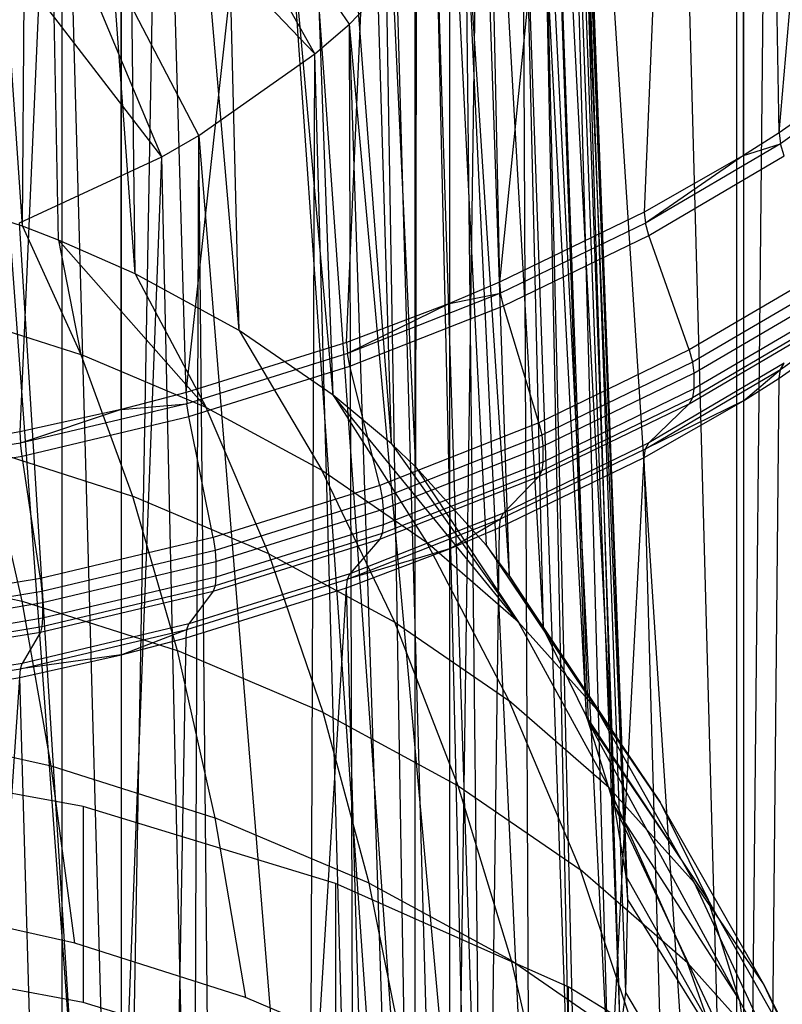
# Model space of a CAD drawing. Extents: x -3.55 to 3.54, y 0.19 to 5.65.
# Tile 23 of 58: x 2.33 to 2.62, y 1.51 to 1.89. Entities that reach past the tile are written whole.
import ezdxf

# ---------------------------------------------------------------- set-up
doc = ezdxf.new("R2010")
doc.units = 0
doc.header["$MEASUREMENT"] = 0
doc.layers.get('0').update_dxf_attribs({"color": 13, "linetype": 'CONTINUOUS'})

# ---------------------------------------------------------------- blocks, each defined once
blk = doc.blocks.new('EASY_LEFT_PM_STL')
at = {"color": 0}
for p, q in [((2.47696, 1.24154, 3.29064), (2.47696, 3.60785, 5.65694)), ((2.47696, 1.24154, 3.29064), (2.47696, 3.60785, 5.65694)), ((2.6005, 1.18745, 3.34473), (2.6005, 3.55376, 5.71103)), ((2.6005, 1.18745, 3.34473), (2.6005, 3.55376, 5.71103)), ((2.47696, 1.24154, 3.29064), (2.34147, 3.1717, 5.14657)), ((2.34147, 1.27866, 3.25353), (2.34147, 3.1717, 5.14657)), ((2.47696, 1.24154, 3.29064), (2.34147, 3.1717, 5.14657)), ((2.34147, 1.27866, 3.25353), (2.34147, 3.1717, 5.14657)), ((2.4452, 3.14515, 5.17312), (2.47696, 1.24154, 3.29064)), ((2.4452, 3.14515, 5.17312), (2.47696, 1.24154, 3.29064)), ((2.61667, 1.84386, 5.65098), (2.6985, 2.79108, 6.47371)), ((2.61667, 1.84386, 5.65098), (2.6985, 2.79108, 6.47371)), ((2.60295, 2.72021, 6.54458), (2.50941, 1.78658, 5.70825)), ((2.60295, 2.72021, 6.54458), (2.50941, 1.78658, 5.70825)), ((2.60295, 2.72021, 6.54458), (2.56491, 1.81347, 5.68137)), ((2.60295, 2.72021, 6.54458), (2.56491, 1.81347, 5.68137)), ((2.61667, 1.84386, 5.65098), (2.60295, 2.72021, 6.54458)), ((2.61667, 1.84386, 5.65098), (2.60295, 2.72021, 6.54458)), ((2.60295, 1.83524, 5.6596), (2.60295, 2.72021, 6.54458)), ((2.60295, 1.83524, 5.6596), (2.60295, 2.72021, 6.54458)), ((2.6005, 0.29882, 4.23337), (2.6005, 2.66512, 6.59967)), ((2.6005, 0.29882, 4.23337), (2.6005, 2.66512, 6.59967)), ((2.38909, 1.74422, 5.75061), (2.49016, 2.66342, 6.60137)), ((2.38909, 1.74422, 5.75061), (2.49016, 2.66342, 6.60137)), ((2.45064, 1.76344, 5.7314), (2.49016, 2.66342, 6.60137)), ((2.45064, 1.76344, 5.7314), (2.49016, 2.66342, 6.60137)), ((2.49016, 2.66342, 6.60137), (2.49016, 1.77844, 5.71639)), ((2.49016, 2.66342, 6.60137), (2.49016, 1.77844, 5.71639)), ((2.49016, 2.66342, 6.60137), (2.50941, 1.78658, 5.70825)), ((2.49016, 2.66342, 6.60137), (2.50941, 1.78658, 5.70825)), ((2.3642, 1.22983, 3.30236), (2.25982, 2.63653, 4.66994)), ((2.3642, 1.22983, 3.30236), (2.25982, 2.63653, 4.66994)), ((2.3642, 1.22983, 3.30236), (2.32531, 2.62564, 4.68083)), ((2.3642, 1.22983, 3.30236), (2.32531, 2.62564, 4.68083)), ((2.3642, 2.62275, 6.64204), (2.32531, 1.7291, 5.76573)), ((2.3642, 2.62275, 6.64204), (2.32531, 1.7291, 5.76573)), ((2.38909, 1.74422, 5.75061), (2.3642, 2.62275, 6.64204)), ((2.38909, 1.74422, 5.75061), (2.3642, 2.62275, 6.64204)), ((2.3642, 1.73777, 5.75707), (2.3642, 2.62275, 6.64204)), ((2.3642, 1.73777, 5.75707), (2.3642, 2.62275, 6.64204)), ((2.3642, 2.61697, 4.6895), (2.3642, 1.22983, 3.30236)), ((2.3642, 2.61697, 4.6895), (2.3642, 1.22983, 3.30236)), ((2.3642, 1.22983, 3.30236), (2.38909, 2.61052, 4.69595)), ((2.3642, 1.22983, 3.30236), (2.38909, 2.61052, 4.69595)), ((2.49016, 1.18916, 3.34303), (2.38909, 2.61052, 4.69595)), ((2.49016, 1.18916, 3.34303), (2.38909, 2.61052, 4.69595)), ((2.47696, 0.24473, 4.28745), (2.47696, 2.61103, 6.65376)), ((2.47696, 0.24473, 4.28745), (2.47696, 2.61103, 6.65376)), ((2.49016, 1.18916, 3.34303), (2.45064, 2.59131, 4.71517)), ((2.49016, 1.18916, 3.34303), (2.45064, 2.59131, 4.71517)), ((2.34147, 0.20761, 4.32457), (2.34147, 2.57392, 6.69087)), ((2.34147, 0.20761, 4.32457), (2.34147, 2.57392, 6.69087)), ((2.49016, 2.5763, 4.73017), (2.49016, 1.18916, 3.34303)), ((2.49016, 2.5763, 4.73017), (2.49016, 1.18916, 3.34303)), ((2.49016, 1.18916, 3.34303), (2.50941, 2.56816, 4.73831)), ((2.49016, 1.18916, 3.34303), (2.50941, 2.56816, 4.73831)), ((2.60295, 1.13236, 3.39982), (2.50941, 2.56816, 4.73831)), ((2.60295, 1.13236, 3.39982), (2.50941, 2.56816, 4.73831)), ((2.60295, 1.13236, 3.39982), (2.56491, 2.54127, 4.7652)), ((2.60295, 1.13236, 3.39982), (2.56491, 2.54127, 4.7652)), ((2.60295, 2.51951, 4.78697), (2.60295, 1.13236, 3.39982)), ((2.60295, 2.51951, 4.78697), (2.60295, 1.13236, 3.39982)), ((2.60295, 1.13236, 3.39982), (2.61667, 2.51088, 4.79559)), ((2.60295, 1.13236, 3.39982), (2.61667, 2.51088, 4.79559)), ((2.32628, 1.80805, 4.31095), (2.29057, 2.33362, 4.84325)), ((2.32628, 1.80805, 4.31095), (2.29057, 2.33362, 4.84325)), ((2.32628, 1.80805, 4.31095), (2.33037, 2.31956, 4.85731)), ((2.32628, 1.80805, 4.31095), (2.33037, 2.31956, 4.85731)), ((2.3695, 1.78977, 4.32923), (2.33037, 2.31956, 4.85731)), ((2.34011, 1.80272, 4.31628), (2.33037, 2.31956, 4.85731)), ((2.3695, 1.78977, 4.32923), (2.33037, 2.31956, 4.85731)), ((2.34011, 1.80272, 4.31628), (2.33037, 2.31956, 4.85731)), ((2.40943, 1.76807, 4.35093), (2.36354, 2.30471, 4.87217)), ((2.40943, 1.76807, 4.35093), (2.36354, 2.30471, 4.87217)), ((2.3695, 1.78977, 4.32923), (2.36354, 2.30471, 4.87217)), ((2.3695, 1.78977, 4.32923), (2.36354, 2.30471, 4.87217)), ((2.44553, 1.74324, 4.37576), (2.39655, 2.28648, 4.89039)), ((2.44553, 1.74324, 4.37576), (2.39655, 2.28648, 4.89039)), ((2.40943, 1.76807, 4.35093), (2.39655, 2.28648, 4.89039)), ((2.40943, 1.76807, 4.35093), (2.39655, 2.28648, 4.89039)), ((2.46786, 1.72452, 4.39448), (2.42678, 2.266, 4.91088)), ((2.46786, 1.72452, 4.39448), (2.42678, 2.266, 4.91088)), ((2.44553, 1.74324, 4.37576), (2.42678, 2.266, 4.91088)), ((2.44553, 1.74324, 4.37576), (2.42678, 2.266, 4.91088)), ((2.4773, 1.71561, 4.40339), (2.45232, 2.24491, 4.93196)), ((2.4773, 1.71561, 4.40339), (2.45232, 2.24491, 4.93196)), ((2.46786, 1.72452, 4.39448), (2.45232, 2.24491, 4.93196)), ((2.46786, 1.72452, 4.39448), (2.45232, 2.24491, 4.93196)), ((2.4773, 1.71561, 4.40339), (2.4777, 2.21908, 4.9578)), ((2.4773, 1.71561, 4.40339), (2.4777, 2.21908, 4.9578)), ((2.51316, 1.67375, 4.44525), (2.4777, 2.21908, 4.9578)), ((2.50432, 1.68556, 4.43344), (2.4777, 2.21908, 4.9578)), ((2.51316, 1.67375, 4.44525), (2.4777, 2.21908, 4.9578)), ((2.50432, 1.68556, 4.43344), (2.4777, 2.21908, 4.9578)), ((2.52623, 1.65349, 4.46551), (2.49556, 2.19645, 4.98043)), ((2.52623, 1.65349, 4.46551), (2.49556, 2.19645, 4.98043)), ((2.51316, 1.67375, 4.44525), (2.49556, 2.19645, 4.98043)), ((2.51316, 1.67375, 4.44525), (2.49556, 2.19645, 4.98043)), ((2.54272, 1.61984, 4.49916), (2.51423, 2.16587, 5.01101)), ((2.54272, 1.61984, 4.49916), (2.51423, 2.16587, 5.01101)), ((2.52623, 1.65349, 4.46551), (2.51423, 2.16587, 5.01101)), ((2.52623, 1.65349, 4.46551), (2.51423, 2.16587, 5.01101)), ((2.55358, 1.58507, 4.53393), (2.52459, 2.14295, 5.03393)), ((2.54357, 1.6177, 4.5013), (2.52459, 2.14295, 5.03393)), ((2.55358, 1.58507, 4.53393), (2.52459, 2.14295, 5.03393)), ((2.54357, 1.6177, 4.5013), (2.52459, 2.14295, 5.03393)), ((2.54272, 1.61984, 4.49916), (2.52459, 2.14295, 5.03393)), ((2.54272, 1.61984, 4.49916), (2.52459, 2.14295, 5.03393)), ((2.55794, 1.55853, 4.56047), (2.53486, 2.10855, 5.06833)), ((2.55794, 1.55853, 4.56047), (2.53486, 2.10855, 5.06833)), ((2.55358, 1.58507, 4.53393), (2.53486, 2.10855, 5.06833)), ((2.55358, 1.58507, 4.53393), (2.53486, 2.10855, 5.06833)), ((2.55866, 1.54964, 4.56936), (2.5383, 2.08647, 5.0904)), ((2.55866, 1.54964, 4.56936), (2.5383, 2.08647, 5.0904)), ((2.55794, 1.55853, 4.56047), (2.5383, 2.08647, 5.0904)), ((2.55794, 1.55853, 4.56047), (2.5383, 2.08647, 5.0904)), ((2.5557, 1.49852, 4.62048), (2.53875, 2.04947, 5.12741)), ((2.55788, 1.51403, 4.60497), (2.53875, 2.04947, 5.12741)), ((2.5557, 1.49852, 4.62048), (2.53875, 2.04947, 5.12741)), ((2.55788, 1.51403, 4.60497), (2.53875, 2.04947, 5.12741)), ((2.55866, 1.54964, 4.56936), (2.53875, 2.04947, 5.12741)), ((2.55866, 1.54964, 4.56936), (2.53875, 2.04947, 5.12741)), ((2.43853, 1.87417, 5.30271), (2.34322, 2.043, 5.32875)), ((2.45183, 1.8856, 5.29127), (2.34322, 2.043, 5.32875)), ((2.43853, 1.87417, 5.30271), (2.34322, 2.043, 5.32875)), ((2.45183, 1.8856, 5.29127), (2.34322, 2.043, 5.32875)), ((2.55127, 1.47873, 4.64027), (2.53617, 2.02919, 5.14769)), ((2.55127, 1.47873, 4.64027), (2.53617, 2.02919, 5.14769)), ((2.5557, 1.49852, 4.62048), (2.53617, 2.02919, 5.14769)), ((2.5557, 1.49852, 4.62048), (2.53617, 2.02919, 5.14769)), ((2.37974, 1.83473, 5.34215), (2.30463, 2.01453, 5.35721)), ((2.39395, 1.84291, 5.33397), (2.30463, 2.01453, 5.35721)), ((2.37974, 1.83473, 5.34215), (2.30463, 2.01453, 5.35721)), ((2.39395, 1.84291, 5.33397), (2.30463, 2.01453, 5.35721)), ((2.43853, 1.87417, 5.30271), (2.30463, 2.01453, 5.35721)), ((2.43853, 1.87417, 5.30271), (2.30463, 2.01453, 5.35721)), ((2.37974, 1.83473, 5.34215), (2.25873, 1.99214, 5.37961)), ((2.37974, 1.83473, 5.34215), (2.25873, 1.99214, 5.37961)), ((2.52574, 1.99105, 5.18583), (2.55127, 1.47873, 4.64027)), ((2.53696, 1.43997, 4.67903), (2.52574, 1.99105, 5.18583)), ((2.53696, 1.43997, 4.67903), (2.52574, 1.99105, 5.18583)), ((2.5389, 1.44421, 4.67479), (2.52574, 1.99105, 5.18583)), ((2.5389, 1.44421, 4.67479), (2.52574, 1.99105, 5.18583)), ((2.52574, 1.99105, 5.18583), (2.55127, 1.47873, 4.64027)), ((2.52095, 1.41094, 4.70806), (2.51828, 1.9733, 5.20357)), ((2.52095, 1.41094, 4.70806), (2.51828, 1.9733, 5.20357)), ((2.53696, 1.43997, 4.67903), (2.51828, 1.9733, 5.20357)), ((2.53696, 1.43997, 4.67903), (2.51828, 1.9733, 5.20357)), ((2.50242, 1.38514, 4.73386), (2.49637, 1.93567, 5.24121)), ((2.50242, 1.38514, 4.73386), (2.49637, 1.93567, 5.24121)), ((2.52095, 1.41094, 4.70806), (2.49637, 1.93567, 5.24121)), ((2.52095, 1.41094, 4.70806), (2.49637, 1.93567, 5.24121)), ((2.45183, 1.8856, 5.29127), (2.48531, 1.92096, 5.25592)), ((2.45183, 1.8856, 5.29127), (2.48531, 1.92096, 5.25592)), ((2.49766, 1.37937, 4.73963), (2.48531, 1.92096, 5.25592)), ((2.49766, 1.37937, 4.73963), (2.48531, 1.92096, 5.25592)), ((2.50242, 1.38514, 4.73386), (2.48531, 1.92096, 5.25592)), ((2.50242, 1.38514, 4.73386), (2.48531, 1.92096, 5.25592)), ((2.43853, 1.87417, 5.30271), (2.45183, 1.8856, 5.29127)), ((2.43853, 1.87417, 5.30271), (2.45183, 1.8856, 5.29127)), ((2.45341, 1.33612, 4.78288), (2.45183, 1.8856, 5.29127)), ((2.46934, 1.34992, 4.76908), (2.45183, 1.8856, 5.29127)), ((2.45341, 1.33612, 4.78288), (2.45183, 1.8856, 5.29127)), ((2.46934, 1.34992, 4.76908), (2.45183, 1.8856, 5.29127)), ((2.49766, 1.37937, 4.73963), (2.45183, 1.8856, 5.29127)), ((2.49766, 1.37937, 4.73963), (2.45183, 1.8856, 5.29127)), ((2.66424, 1.8775, 5.61734), (2.61667, 1.84386, 5.65098)), ((2.66424, 1.8775, 5.61734), (2.61667, 1.84386, 5.65098)), ((2.39395, 1.84291, 5.33397), (2.43853, 1.87417, 5.30271)), ((2.39395, 1.84291, 5.33397), (2.43853, 1.87417, 5.30271)), ((2.43638, 1.32299, 4.79601), (2.43853, 1.87417, 5.30271)), ((2.43638, 1.32299, 4.79601), (2.43853, 1.87417, 5.30271)), ((2.45341, 1.33612, 4.78288), (2.43853, 1.87417, 5.30271)), ((2.45341, 1.33612, 4.78288), (2.43853, 1.87417, 5.30271)), ((2.66479, 1.87335, 5.6139), (2.61717, 1.83968, 5.64757)), ((2.66479, 1.87335, 5.6139), (2.61717, 1.83968, 5.64757)), ((2.37974, 1.83473, 5.34215), (2.39395, 1.84291, 5.33397)), ((2.37974, 1.83473, 5.34215), (2.39395, 1.84291, 5.33397)), ((2.39182, 1.2948, 4.8242), (2.39395, 1.84291, 5.33397)), ((2.39182, 1.2948, 4.8242), (2.39395, 1.84291, 5.33397)), ((2.39395, 1.84291, 5.33397), (2.43638, 1.32299, 4.79601)), ((2.39922, 1.29896, 4.82004), (2.39395, 1.84291, 5.33397)), ((2.39922, 1.29896, 4.82004), (2.39395, 1.84291, 5.33397)), ((2.39395, 1.84291, 5.33397), (2.43638, 1.32299, 4.79601)), ((2.61667, 1.84386, 5.65098), (2.60295, 1.83524, 5.6596)), ((2.61667, 1.84386, 5.65098), (2.60295, 1.83524, 5.6596)), ((2.61667, 1.84386, 5.65098), (2.61717, 1.83968, 5.64757)), ((2.61667, 1.84386, 5.65098), (2.61717, 1.83968, 5.64757)), ((2.61717, 1.83968, 5.64757), (2.56536, 1.80926, 5.678)), ((2.61717, 1.83968, 5.64757), (2.56536, 1.80926, 5.678)), ((2.60295, 1.83524, 5.6596), (2.61717, 1.83968, 5.64757)), ((2.60295, 1.83524, 5.6596), (2.61717, 1.83968, 5.64757)), ((2.61864, 1.83504, 5.64521), (2.61717, 1.83968, 5.64757)), ((2.61864, 1.83504, 5.64521), (2.61717, 1.83968, 5.64757)), ((2.32511, 1.80932, 5.36756), (2.37974, 1.83473, 5.34215)), ((2.32511, 1.80932, 5.36756), (2.37974, 1.83473, 5.34215)), ((2.35836, 1.27813, 4.84086), (2.37974, 1.83473, 5.34215)), ((2.35836, 1.27813, 4.84086), (2.37974, 1.83473, 5.34215)), ((2.39182, 1.2948, 4.8242), (2.37974, 1.83473, 5.34215)), ((2.39182, 1.2948, 4.8242), (2.37974, 1.83473, 5.34215)), ((2.60295, 1.83524, 5.6596), (2.56491, 1.81347, 5.68137)), ((2.60295, 1.83524, 5.6596), (2.56491, 1.81347, 5.68137)), ((2.60295, 1.83524, 5.6596), (2.56536, 1.80926, 5.678)), ((2.60295, 1.83524, 5.6596), (2.56536, 1.80926, 5.678)), ((2.56667, 1.80452, 5.67572), (2.61864, 1.83504, 5.64521)), ((2.56667, 1.80452, 5.67572), (2.61864, 1.83504, 5.64521)), ((2.32628, 1.80805, 4.31095), (2.28035, 1.82266, 4.29634)), ((2.32628, 1.80805, 4.31095), (2.28035, 1.82266, 4.29634)), ((2.56491, 1.81347, 5.68137), (2.50941, 1.78658, 5.70825)), ((2.56491, 1.81347, 5.68137), (2.50941, 1.78658, 5.70825)), ((2.56491, 1.81347, 5.68137), (2.56536, 1.80926, 5.678)), ((2.56491, 1.81347, 5.68137), (2.56536, 1.80926, 5.678)), ((2.35836, 1.27813, 4.84086), (2.32511, 1.80932, 5.36756)), ((2.35836, 1.27813, 4.84086), (2.32511, 1.80932, 5.36756)), ((2.34011, 1.80272, 4.31628), (2.32628, 1.80805, 4.31095)), ((2.32628, 1.80805, 4.31095), (2.34871, 1.75885, 4.20095)), ((2.34011, 1.80272, 4.31628), (2.32628, 1.80805, 4.31095)), ((2.32628, 1.80805, 4.31095), (2.34871, 1.75885, 4.20095)), ((2.56536, 1.80926, 5.678), (2.5098, 1.78235, 5.70491)), ((2.56536, 1.80926, 5.678), (2.5098, 1.78235, 5.70491)), ((2.56667, 1.80452, 5.67572), (2.56536, 1.80926, 5.678)), ((2.56667, 1.80452, 5.67572), (2.56536, 1.80926, 5.678)), ((2.3695, 1.78977, 4.32923), (2.34011, 1.80272, 4.31628)), ((2.3695, 1.78977, 4.32923), (2.34011, 1.80272, 4.31628)), ((2.39677, 1.73853, 4.22127), (2.34011, 1.80272, 4.31628)), ((2.34011, 1.80272, 4.31628), (2.34871, 1.75885, 4.20095)), ((2.34011, 1.80272, 4.31628), (2.34871, 1.75885, 4.20095)), ((2.39677, 1.73853, 4.22127), (2.34011, 1.80272, 4.31628)), ((2.51095, 1.77753, 5.70271), (2.56667, 1.80452, 5.67572)), ((2.51095, 1.77753, 5.70271), (2.56667, 1.80452, 5.67572)), ((2.58213, 1.76057, 5.66072), (2.56667, 1.80452, 5.67572)), ((2.58213, 1.76057, 5.66072), (2.56667, 1.80452, 5.67572)), ((2.63592, 1.79215, 5.62913), (2.58213, 1.76057, 5.66072)), ((2.63592, 1.79215, 5.62913), (2.58213, 1.76057, 5.66072)), ((2.40943, 1.76807, 4.35093), (2.3695, 1.78977, 4.32923)), ((2.3695, 1.78977, 4.32923), (2.39677, 1.73853, 4.22127)), ((2.40943, 1.76807, 4.35093), (2.3695, 1.78977, 4.32923)), ((2.3695, 1.78977, 4.32923), (2.39677, 1.73853, 4.22127)), ((2.63739, 1.78751, 5.62677), (2.58344, 1.75584, 5.65844)), ((2.63739, 1.78751, 5.62677), (2.58344, 1.75584, 5.65844)), ((2.50941, 1.78658, 5.70825), (2.49016, 1.77844, 5.71639)), ((2.50941, 1.78658, 5.70825), (2.49016, 1.77844, 5.71639)), ((2.50941, 1.78658, 5.70825), (2.5098, 1.78235, 5.70491)), ((2.50941, 1.78658, 5.70825), (2.5098, 1.78235, 5.70491)), ((2.61717, 1.75308, 5.56098), (2.66479, 1.78675, 5.5273)), ((2.61717, 1.75308, 5.56098), (2.66479, 1.78675, 5.5273)), ((2.5098, 1.78235, 5.70491), (2.45097, 1.75917, 5.72808)), ((2.5098, 1.78235, 5.70491), (2.45097, 1.75917, 5.72808)), ((2.49016, 1.77844, 5.71639), (2.5098, 1.78235, 5.70491)), ((2.49016, 1.77844, 5.71639), (2.5098, 1.78235, 5.70491)), ((2.51095, 1.77753, 5.70271), (2.5098, 1.78235, 5.70491)), ((2.51095, 1.77753, 5.70271), (2.5098, 1.78235, 5.70491)), ((2.58389, 1.75162, 5.65507), (2.63789, 1.78333, 5.62336)), ((2.58389, 1.75162, 5.65507), (2.63789, 1.78333, 5.62336)), ((2.61667, 1.74968, 5.5568), (2.66424, 1.78332, 5.52316)), ((2.61667, 1.74968, 5.5568), (2.66424, 1.78332, 5.52316)), ((2.49016, 1.77844, 5.71639), (2.45064, 1.76344, 5.7314)), ((2.49016, 1.77844, 5.71639), (2.45064, 1.76344, 5.7314)), ((2.49016, 1.77844, 5.71639), (2.45097, 1.75917, 5.72808)), ((2.49016, 1.77844, 5.71639), (2.45097, 1.75917, 5.72808)), ((2.45194, 1.75429, 5.72595), (2.51095, 1.77753, 5.70271)), ((2.45194, 1.75429, 5.72595), (2.51095, 1.77753, 5.70271)), ((2.52445, 1.73263, 5.68865), (2.51095, 1.77753, 5.70271)), ((2.52445, 1.73263, 5.68865), (2.51095, 1.77753, 5.70271)), ((2.63789, 1.77729, 5.61732), (2.58389, 1.74558, 5.64903)), ((2.63789, 1.77729, 5.61732), (2.58389, 1.74558, 5.64903)), ((2.29763, 1.77509, 4.18471), (2.34871, 1.75885, 4.20095)), ((2.29763, 1.77509, 4.18471), (2.34871, 1.75885, 4.20095)), ((2.63739, 1.77389, 5.61315), (2.58344, 1.74221, 5.64482)), ((2.63739, 1.77389, 5.61315), (2.58344, 1.74221, 5.64482)), ((2.58213, 1.73994, 5.64009), (2.63592, 1.77152, 5.6085)), ((2.58213, 1.73994, 5.64009), (2.63592, 1.77152, 5.6085)), ((2.44553, 1.74324, 4.37576), (2.40943, 1.76807, 4.35093)), ((2.40943, 1.76807, 4.35093), (2.44117, 1.71439, 4.24541)), ((2.44553, 1.74324, 4.37576), (2.40943, 1.76807, 4.35093)), ((2.40943, 1.76807, 4.35093), (2.44117, 1.71439, 4.24541)), ((2.45064, 1.76344, 5.7314), (2.38909, 1.74422, 5.75061)), ((2.45064, 1.76344, 5.7314), (2.38909, 1.74422, 5.75061)), ((2.45064, 1.76344, 5.7314), (2.45097, 1.75917, 5.72808)), ((2.45064, 1.76344, 5.7314), (2.45097, 1.75917, 5.72808)), ((2.34871, 1.75885, 4.20095), (2.36852, 1.70451, 4.09288)), ((2.39677, 1.73853, 4.22127), (2.34871, 1.75885, 4.20095)), ((2.39677, 1.73853, 4.22127), (2.34871, 1.75885, 4.20095)), ((2.34871, 1.75885, 4.20095), (2.36852, 1.70451, 4.09288)), ((2.45097, 1.75917, 5.72808), (2.38936, 1.73994, 5.74731)), ((2.45097, 1.75917, 5.72808), (2.38936, 1.73994, 5.74731)), ((2.45194, 1.75429, 5.72595), (2.45097, 1.75917, 5.72808)), ((2.45194, 1.75429, 5.72595), (2.45097, 1.75917, 5.72808)), ((2.58213, 1.76057, 5.66072), (2.52445, 1.73263, 5.68865)), ((2.58213, 1.76057, 5.66072), (2.52445, 1.73263, 5.68865)), ((2.58213, 1.76057, 5.66072), (2.58344, 1.75584, 5.65844)), ((2.58213, 1.76057, 5.66072), (2.58344, 1.75584, 5.65844)), ((2.39015, 1.735, 5.74524), (2.45194, 1.75429, 5.72595)), ((2.39015, 1.735, 5.74524), (2.45194, 1.75429, 5.72595)), ((2.46337, 1.70857, 5.71271), (2.45194, 1.75429, 5.72595)), ((2.46337, 1.70857, 5.71271), (2.45194, 1.75429, 5.72595)), ((2.58344, 1.75584, 5.65844), (2.5256, 1.72782, 5.68646)), ((2.58344, 1.75584, 5.65844), (2.5256, 1.72782, 5.68646)), ((2.61864, 1.75545, 5.56562), (2.56667, 1.72493, 5.59613)), ((2.61864, 1.75545, 5.56562), (2.56667, 1.72493, 5.59613)), ((2.58344, 1.75584, 5.65844), (2.58389, 1.75162, 5.65507)), ((2.58344, 1.75584, 5.65844), (2.58389, 1.75162, 5.65507)), ((2.61717, 1.75308, 5.56098), (2.61864, 1.75545, 5.56562)), ((2.61717, 1.75308, 5.56098), (2.61864, 1.75545, 5.56562)), ((2.52599, 1.72358, 5.68312), (2.58389, 1.75162, 5.65507)), ((2.52599, 1.72358, 5.68312), (2.58389, 1.75162, 5.65507)), ((2.56536, 1.72266, 5.5914), (2.61717, 1.75308, 5.56098)), ((2.56536, 1.72266, 5.5914), (2.61717, 1.75308, 5.56098)), ((2.58389, 1.75162, 5.65507), (2.58389, 1.74558, 5.64903)), ((2.58389, 1.75162, 5.65507), (2.58389, 1.74558, 5.64903)), ((2.60295, 1.74106, 5.56542), (2.61717, 1.75308, 5.56098)), ((2.60295, 1.74106, 5.56542), (2.61717, 1.75308, 5.56098)), ((2.60295, 0.35391, 4.17827), (2.61667, 1.74968, 5.5568)), ((2.60295, 0.35391, 4.17827), (2.61667, 1.74968, 5.5568)), ((2.60295, 1.74106, 5.56542), (2.61667, 1.74968, 5.5568)), ((2.60295, 1.74106, 5.56542), (2.61667, 1.74968, 5.5568)), ((2.61667, 1.74968, 5.5568), (2.61717, 1.75308, 5.56098)), ((2.61667, 1.74968, 5.5568), (2.61717, 1.75308, 5.56098)), ((2.38909, 1.74422, 5.75061), (2.3642, 1.73777, 5.75707)), ((2.38909, 1.74422, 5.75061), (2.3642, 1.73777, 5.75707)), ((2.38909, 1.74422, 5.75061), (2.38936, 1.73994, 5.74731)), ((2.38909, 1.74422, 5.75061), (2.38936, 1.73994, 5.74731)), ((2.46786, 1.72452, 4.39448), (2.44553, 1.74324, 4.37576)), ((2.46786, 1.72452, 4.39448), (2.44553, 1.74324, 4.37576)), ((2.51664, 1.65606, 4.30374), (2.44553, 1.74324, 4.37576)), ((2.44553, 1.74324, 4.37576), (2.48131, 1.68678, 4.27302)), ((2.44553, 1.74324, 4.37576), (2.48131, 1.68678, 4.27302)), ((2.51664, 1.65606, 4.30374), (2.44553, 1.74324, 4.37576)), ((2.58344, 1.74221, 5.64482), (2.5256, 1.71419, 5.67284)), ((2.58344, 1.74221, 5.64482), (2.5256, 1.71419, 5.67284)), ((2.58389, 1.74558, 5.64903), (2.52599, 1.71754, 5.67708)), ((2.58389, 1.74558, 5.64903), (2.52599, 1.71754, 5.67708)), ((2.58344, 1.74221, 5.64482), (2.58213, 1.73994, 5.64009)), ((2.58344, 1.74221, 5.64482), (2.58213, 1.73994, 5.64009)), ((2.58389, 1.74558, 5.64903), (2.58344, 1.74221, 5.64482)), ((2.58389, 1.74558, 5.64903), (2.58344, 1.74221, 5.64482)), ((2.38936, 1.73994, 5.74731), (2.32551, 1.72481, 5.76245)), ((2.38936, 1.73994, 5.74731), (2.32551, 1.72481, 5.76245)), ((2.3642, 1.73777, 5.75707), (2.38936, 1.73994, 5.74731)), ((2.3642, 1.73777, 5.75707), (2.38936, 1.73994, 5.74731)), ((2.39015, 1.735, 5.74524), (2.38936, 1.73994, 5.74731)), ((2.39015, 1.735, 5.74524), (2.38936, 1.73994, 5.74731)), ((2.42086, 1.68238, 4.11501), (2.39677, 1.73853, 4.22127)), ((2.39677, 1.73853, 4.22127), (2.44117, 1.71439, 4.24541)), ((2.39677, 1.73853, 4.22127), (2.44117, 1.71439, 4.24541)), ((2.42086, 1.68238, 4.11501), (2.39677, 1.73853, 4.22127)), ((2.52445, 1.712, 5.66802), (2.58213, 1.73994, 5.64009)), ((2.52445, 1.712, 5.66802), (2.58213, 1.73994, 5.64009)), ((2.56491, 1.71929, 5.58719), (2.60295, 1.74106, 5.56542)), ((2.56491, 1.71929, 5.58719), (2.60295, 1.74106, 5.56542)), ((2.60295, 1.74106, 5.56542), (2.56536, 1.72266, 5.5914)), ((2.60295, 1.74106, 5.56542), (2.56536, 1.72266, 5.5914)), ((2.58213, 1.73994, 5.64009), (2.56667, 1.72493, 5.59613)), ((2.58213, 1.73994, 5.64009), (2.56667, 1.72493, 5.59613)), ((2.60295, 1.74106, 5.56542), (2.60295, 0.35391, 4.17827)), ((2.60295, 1.74106, 5.56542), (2.60295, 0.35391, 4.17827)), ((2.3642, 1.73777, 5.75707), (2.32531, 1.7291, 5.76573)), ((2.3642, 1.73777, 5.75707), (2.32531, 1.7291, 5.76573)), ((2.3642, 1.73777, 5.75707), (2.32551, 1.72481, 5.76245)), ((2.3642, 1.73777, 5.75707), (2.32551, 1.72481, 5.76245)), ((2.3261, 1.71982, 5.76042), (2.39015, 1.735, 5.74524)), ((2.3261, 1.71982, 5.76042), (2.39015, 1.735, 5.74524)), ((2.39942, 1.6886, 5.73268), (2.39015, 1.735, 5.74524)), ((2.39942, 1.6886, 5.73268), (2.39015, 1.735, 5.74524)), ((2.52445, 1.73263, 5.68865), (2.46337, 1.70857, 5.71271)), ((2.52445, 1.73263, 5.68865), (2.46337, 1.70857, 5.71271)), ((2.52445, 1.73263, 5.68865), (2.5256, 1.72782, 5.68646)), ((2.52445, 1.73263, 5.68865), (2.5256, 1.72782, 5.68646)), ((2.32531, 1.7291, 5.76573), (2.25982, 1.71821, 5.77662)), ((2.32531, 1.7291, 5.76573), (2.25982, 1.71821, 5.77662)), ((2.32531, 1.7291, 5.76573), (2.32551, 1.72481, 5.76245)), ((2.32531, 1.7291, 5.76573), (2.32551, 1.72481, 5.76245)), ((2.5256, 1.72782, 5.68646), (2.46434, 1.70369, 5.71058)), ((2.5256, 1.72782, 5.68646), (2.46434, 1.70369, 5.71058)), ((2.5256, 1.72782, 5.68646), (2.52599, 1.72358, 5.68312)), ((2.5256, 1.72782, 5.68646), (2.52599, 1.72358, 5.68312)), ((2.32551, 1.72481, 5.76245), (2.25995, 1.7139, 5.77335)), ((2.32551, 1.72481, 5.76245), (2.25995, 1.7139, 5.77335)), ((2.3261, 1.71982, 5.76042), (2.32551, 1.72481, 5.76245)), ((2.3261, 1.71982, 5.76042), (2.32551, 1.72481, 5.76245)), ((2.46468, 1.69943, 5.70726), (2.52599, 1.72358, 5.68312)), ((2.46468, 1.69943, 5.70726), (2.52599, 1.72358, 5.68312)), ((2.4773, 1.71561, 4.40339), (2.46786, 1.72452, 4.39448)), ((2.46786, 1.72452, 4.39448), (2.51664, 1.65606, 4.30374)), ((2.46786, 1.72452, 4.39448), (2.51664, 1.65606, 4.30374)), ((2.4773, 1.71561, 4.40339), (2.46786, 1.72452, 4.39448)), ((2.56667, 1.72493, 5.59613), (2.51095, 1.69794, 5.62312)), ((2.56667, 1.72493, 5.59613), (2.51095, 1.69794, 5.62312)), ((2.52599, 1.72358, 5.68312), (2.52599, 1.71754, 5.67708)), ((2.52599, 1.72358, 5.68312), (2.52599, 1.71754, 5.67708)), ((2.56536, 1.72266, 5.5914), (2.56667, 1.72493, 5.59613)), ((2.56536, 1.72266, 5.5914), (2.56667, 1.72493, 5.59613)), ((2.26035, 1.70889, 5.77136), (2.3261, 1.71982, 5.76042)), ((2.26035, 1.70889, 5.77136), (2.3261, 1.71982, 5.76042)), ((2.32613, 1.6641, 3.96808), (2.31291, 1.7222, 4.07519)), ((2.31291, 1.7222, 4.07519), (2.36852, 1.70451, 4.09288)), ((2.31291, 1.7222, 4.07519), (2.36852, 1.70451, 4.09288)), ((2.32613, 1.6641, 3.96808), (2.31291, 1.7222, 4.07519)), ((2.33313, 1.67289, 5.74839), (2.3261, 1.71982, 5.76042)), ((2.33313, 1.67289, 5.74839), (2.3261, 1.71982, 5.76042)), ((2.5098, 1.69575, 5.61831), (2.56536, 1.72266, 5.5914)), ((2.5098, 1.69575, 5.61831), (2.56536, 1.72266, 5.5914)), ((2.56491, 1.71929, 5.58719), (2.56536, 1.72266, 5.5914)), ((2.56491, 1.71929, 5.58719), (2.56536, 1.72266, 5.5914)), ((2.52599, 1.71754, 5.67708), (2.46468, 1.69339, 5.70122)), ((2.52599, 1.71754, 5.67708), (2.46468, 1.69339, 5.70122)), ((2.50432, 1.68556, 4.43344), (2.4773, 1.71561, 4.40339)), ((2.4773, 1.71561, 4.40339), (2.51664, 1.65606, 4.30374)), ((2.50432, 1.68556, 4.43344), (2.4773, 1.71561, 4.40339)), ((2.4773, 1.71561, 4.40339), (2.51664, 1.65606, 4.30374)), ((2.49016, 0.29712, 4.23507), (2.56491, 1.71929, 5.58719)), ((2.49016, 0.29712, 4.23507), (2.56491, 1.71929, 5.58719)), ((2.50941, 1.6924, 5.61407), (2.56491, 1.71929, 5.58719)), ((2.50941, 1.6924, 5.61407), (2.56491, 1.71929, 5.58719)), ((2.52599, 1.71754, 5.67708), (2.5256, 1.71419, 5.67284)), ((2.52599, 1.71754, 5.67708), (2.5256, 1.71419, 5.67284)), ((2.60295, 0.35391, 4.17827), (2.56491, 1.71929, 5.58719)), ((2.60295, 0.35391, 4.17827), (2.56491, 1.71929, 5.58719)), ((2.46921, 1.6561, 4.14129), (2.44117, 1.71439, 4.24541)), ((2.44117, 1.71439, 4.24541), (2.48131, 1.68678, 4.27302)), ((2.46921, 1.6561, 4.14129), (2.44117, 1.71439, 4.24541)), ((2.44117, 1.71439, 4.24541), (2.48131, 1.68678, 4.27302)), ((2.46337, 1.68794, 5.69208), (2.52445, 1.712, 5.66802)), ((2.46337, 1.68794, 5.69208), (2.52445, 1.712, 5.66802)), ((2.5256, 1.71419, 5.67284), (2.46434, 1.69007, 5.69696)), ((2.5256, 1.71419, 5.67284), (2.46434, 1.69007, 5.69696)), ((2.52445, 1.712, 5.66802), (2.51095, 1.69794, 5.62312)), ((2.52445, 1.712, 5.66802), (2.51095, 1.69794, 5.62312)), ((2.5256, 1.71419, 5.67284), (2.52445, 1.712, 5.66802)), ((2.5256, 1.71419, 5.67284), (2.52445, 1.712, 5.66802)), ((2.46337, 1.70857, 5.71271), (2.39942, 1.6886, 5.73268)), ((2.46337, 1.70857, 5.71271), (2.39942, 1.6886, 5.73268)), ((2.46337, 1.70857, 5.71271), (2.46434, 1.70369, 5.71058)), ((2.46337, 1.70857, 5.71271), (2.46434, 1.70369, 5.71058)), ((2.36852, 1.70451, 4.09288), (2.38568, 1.64516, 3.98702)), ((2.42086, 1.68238, 4.11501), (2.36852, 1.70451, 4.09288)), ((2.42086, 1.68238, 4.11501), (2.36852, 1.70451, 4.09288)), ((2.36852, 1.70451, 4.09288), (2.38568, 1.64516, 3.98702)), ((2.46434, 1.70369, 5.71058), (2.4002, 1.68366, 5.73061)), ((2.46434, 1.70369, 5.71058), (2.4002, 1.68366, 5.73061)), ((2.46434, 1.70369, 5.71058), (2.46468, 1.69943, 5.70726)), ((2.46434, 1.70369, 5.71058), (2.46468, 1.69943, 5.70726)), ((2.40047, 1.67938, 5.72731), (2.46468, 1.69943, 5.70726)), ((2.40047, 1.67938, 5.72731), (2.46468, 1.69943, 5.70726)), ((2.51095, 1.69794, 5.62312), (2.45194, 1.6747, 5.64636)), ((2.51095, 1.69794, 5.62312), (2.45194, 1.6747, 5.64636)), ((2.46468, 1.69943, 5.70726), (2.46468, 1.69339, 5.70122)), ((2.46468, 1.69943, 5.70726), (2.46468, 1.69339, 5.70122)), ((2.5098, 1.69575, 5.61831), (2.51095, 1.69794, 5.62312)), ((2.5098, 1.69575, 5.61831), (2.51095, 1.69794, 5.62312)), ((2.46468, 1.69339, 5.70122), (2.40047, 1.67334, 5.72127)), ((2.46468, 1.69339, 5.70122), (2.40047, 1.67334, 5.72127)), ((2.45097, 1.67257, 5.64148), (2.5098, 1.69575, 5.61831)), ((2.45097, 1.67257, 5.64148), (2.5098, 1.69575, 5.61831)), ((2.46468, 1.69339, 5.70122), (2.46434, 1.69007, 5.69696)), ((2.46468, 1.69339, 5.70122), (2.46434, 1.69007, 5.69696)), ((2.49016, 1.68426, 5.62221), (2.5098, 1.69575, 5.61831)), ((2.49016, 1.68426, 5.62221), (2.5098, 1.69575, 5.61831)), ((2.50941, 1.6924, 5.61407), (2.5098, 1.69575, 5.61831)), ((2.50941, 1.6924, 5.61407), (2.5098, 1.69575, 5.61831)), ((2.46434, 1.69007, 5.69696), (2.4002, 1.67004, 5.71699)), ((2.46434, 1.69007, 5.69696), (2.4002, 1.67004, 5.71699)), ((2.46434, 1.69007, 5.69696), (2.46337, 1.68794, 5.69208)), ((2.46434, 1.69007, 5.69696), (2.46337, 1.68794, 5.69208)), ((2.49016, 0.29712, 4.23507), (2.50941, 1.6924, 5.61407)), ((2.49016, 0.29712, 4.23507), (2.50941, 1.6924, 5.61407)), ((2.49016, 1.68426, 5.62221), (2.50941, 1.6924, 5.61407)), ((2.49016, 1.68426, 5.62221), (2.50941, 1.6924, 5.61407)), ((2.39942, 1.6886, 5.73268), (2.33313, 1.67289, 5.74839)), ((2.39942, 1.6886, 5.73268), (2.33313, 1.67289, 5.74839)), ((2.39942, 1.6886, 5.73268), (2.4002, 1.68366, 5.73061)), ((2.39942, 1.6886, 5.73268), (2.4002, 1.68366, 5.73061)), ((2.39942, 1.66797, 5.71205), (2.46337, 1.68794, 5.69208)), ((2.39942, 1.66797, 5.71205), (2.46337, 1.68794, 5.69208)), ((2.46337, 1.68794, 5.69208), (2.45194, 1.6747, 5.64636)), ((2.46337, 1.68794, 5.69208), (2.45194, 1.6747, 5.64636)), ((2.48131, 1.68678, 4.27302), (2.51292, 1.62603, 4.17137)), ((2.51664, 1.65606, 4.30374), (2.48131, 1.68678, 4.27302)), ((2.51664, 1.65606, 4.30374), (2.48131, 1.68678, 4.27302)), ((2.48131, 1.68678, 4.27302), (2.51292, 1.62603, 4.17137)), ((2.51316, 1.67375, 4.44525), (2.50432, 1.68556, 4.43344)), ((2.50432, 1.68556, 4.43344), (2.54669, 1.62264, 4.33716)), ((2.51316, 1.67375, 4.44525), (2.50432, 1.68556, 4.43344)), ((2.50432, 1.68556, 4.43344), (2.54669, 1.62264, 4.33716)), ((2.4002, 1.68366, 5.73061), (2.33372, 1.66791, 5.74637)), ((2.4002, 1.68366, 5.73061), (2.33372, 1.66791, 5.74637)), ((2.4002, 1.68366, 5.73061), (2.40047, 1.67938, 5.72731)), ((2.4002, 1.68366, 5.73061), (2.40047, 1.67938, 5.72731)), ((2.44172, 1.62146, 4.01072), (2.42086, 1.68238, 4.11501)), ((2.42086, 1.68238, 4.11501), (2.46921, 1.6561, 4.14129)), ((2.42086, 1.68238, 4.11501), (2.46921, 1.6561, 4.14129)), ((2.44172, 1.62146, 4.01072), (2.42086, 1.68238, 4.11501)), ((2.45064, 1.66926, 5.63722), (2.49016, 1.68426, 5.62221)), ((2.45064, 1.66926, 5.63722), (2.49016, 1.68426, 5.62221)), ((2.49016, 1.68426, 5.62221), (2.45097, 1.67257, 5.64148)), ((2.49016, 1.68426, 5.62221), (2.45097, 1.67257, 5.64148)), ((2.49016, 1.68426, 5.62221), (2.49016, 0.29712, 4.23507)), ((2.49016, 1.68426, 5.62221), (2.49016, 0.29712, 4.23507)), ((2.26387, 1.67802, 3.95416), (2.32613, 1.6641, 3.96808)), ((2.26387, 1.67802, 3.95416), (2.32613, 1.6641, 3.96808)), ((2.33393, 1.66361, 5.74308), (2.40047, 1.67938, 5.72731)), ((2.33393, 1.66361, 5.74308), (2.40047, 1.67938, 5.72731)), ((2.40047, 1.67938, 5.72731), (2.40047, 1.67334, 5.72127)), ((2.40047, 1.67938, 5.72731), (2.40047, 1.67334, 5.72127)), ((2.45194, 1.6747, 5.64636), (2.39015, 1.65541, 5.66565)), ((2.45194, 1.6747, 5.64636), (2.39015, 1.65541, 5.66565)), ((2.45097, 1.67257, 5.64148), (2.45194, 1.6747, 5.64636)), ((2.45097, 1.67257, 5.64148), (2.45194, 1.6747, 5.64636)), ((2.33313, 1.67289, 5.74839), (2.26507, 1.66157, 5.75971)), ((2.33313, 1.67289, 5.74839), (2.26507, 1.66157, 5.75971)), ((2.33313, 1.67289, 5.74839), (2.33372, 1.66791, 5.74637)), ((2.33313, 1.67289, 5.74839), (2.33372, 1.66791, 5.74637)), ((2.40047, 1.67334, 5.72127), (2.33393, 1.65757, 5.73704)), ((2.40047, 1.67334, 5.72127), (2.33393, 1.65757, 5.73704)), ((2.38936, 1.65334, 5.66071), (2.45097, 1.67257, 5.64148)), ((2.38936, 1.65334, 5.66071), (2.45097, 1.67257, 5.64148)), ((2.40047, 1.67334, 5.72127), (2.4002, 1.67004, 5.71699)), ((2.40047, 1.67334, 5.72127), (2.4002, 1.67004, 5.71699)), ((2.45064, 1.66926, 5.63722), (2.45097, 1.67257, 5.64148)), ((2.45064, 1.66926, 5.63722), (2.45097, 1.67257, 5.64148)), ((2.52623, 1.65349, 4.46551), (2.51316, 1.67375, 4.44525)), ((2.52623, 1.65349, 4.46551), (2.51316, 1.67375, 4.44525)), ((2.57105, 1.58699, 4.37281), (2.51316, 1.67375, 4.44525)), ((2.51316, 1.67375, 4.44525), (2.54669, 1.62264, 4.33716)), ((2.51316, 1.67375, 4.44525), (2.54669, 1.62264, 4.33716)), ((2.57105, 1.58699, 4.37281), (2.51316, 1.67375, 4.44525)), ((2.33372, 1.66791, 5.74637), (2.26547, 1.65656, 5.75772)), ((2.33372, 1.66791, 5.74637), (2.26547, 1.65656, 5.75772)), ((2.33313, 1.65226, 5.72776), (2.39942, 1.66797, 5.71205)), ((2.33313, 1.65226, 5.72776), (2.39942, 1.66797, 5.71205)), ((2.4002, 1.67004, 5.71699), (2.33372, 1.65429, 5.73275)), ((2.4002, 1.67004, 5.71699), (2.33372, 1.65429, 5.73275)), ((2.33372, 1.66791, 5.74637), (2.33393, 1.66361, 5.74308)), ((2.33372, 1.66791, 5.74637), (2.33393, 1.66361, 5.74308)), ((2.3642, 0.25644, 4.27574), (2.45064, 1.66926, 5.63722)), ((2.3642, 0.25644, 4.27574), (2.45064, 1.66926, 5.63722)), ((2.38909, 1.65004, 5.65643), (2.45064, 1.66926, 5.63722)), ((2.38909, 1.65004, 5.65643), (2.45064, 1.66926, 5.63722)), ((2.39942, 1.66797, 5.71205), (2.39015, 1.65541, 5.66565)), ((2.39942, 1.66797, 5.71205), (2.39015, 1.65541, 5.66565)), ((2.4002, 1.67004, 5.71699), (2.39942, 1.66797, 5.71205)), ((2.4002, 1.67004, 5.71699), (2.39942, 1.66797, 5.71205)), ((2.49016, 0.29712, 4.23507), (2.45064, 1.66926, 5.63722)), ((2.49016, 0.29712, 4.23507), (2.45064, 1.66926, 5.63722)), ((2.26561, 1.65225, 5.75444), (2.33393, 1.66361, 5.74308)), ((2.26561, 1.65225, 5.75444), (2.33393, 1.66361, 5.74308)), ((2.33727, 1.60095, 3.86362), (2.32613, 1.6641, 3.96808)), ((2.32613, 1.6641, 3.96808), (2.38568, 1.64516, 3.98702)), ((2.32613, 1.6641, 3.96808), (2.38568, 1.64516, 3.98702)), ((2.33727, 1.60095, 3.86362), (2.32613, 1.6641, 3.96808)), ((2.33393, 1.66361, 5.74308), (2.33393, 1.65757, 5.73704)), ((2.33393, 1.66361, 5.74308), (2.33393, 1.65757, 5.73704)), ((2.33393, 1.65757, 5.73704), (2.26561, 1.64621, 5.7484)), ((2.33393, 1.65757, 5.73704), (2.26561, 1.64621, 5.7484)), ((2.39015, 1.65541, 5.66565), (2.3261, 1.64023, 5.68083)), ((2.39015, 1.65541, 5.66565), (2.3261, 1.64023, 5.68083)), ((2.33393, 1.65757, 5.73704), (2.33372, 1.65429, 5.73275)), ((2.33393, 1.65757, 5.73704), (2.33372, 1.65429, 5.73275)), ((2.38936, 1.65334, 5.66071), (2.39015, 1.65541, 5.66565)), ((2.38936, 1.65334, 5.66071), (2.39015, 1.65541, 5.66565)), ((2.49349, 1.59332, 4.03885), (2.46921, 1.6561, 4.14129)), ((2.46921, 1.6561, 4.14129), (2.51292, 1.62603, 4.17137)), ((2.46921, 1.6561, 4.14129), (2.51292, 1.62603, 4.17137)), ((2.49349, 1.59332, 4.03885), (2.46921, 1.6561, 4.14129)), ((2.5514, 1.59257, 4.20482), (2.51664, 1.65606, 4.30374)), ((2.51664, 1.65606, 4.30374), (2.54669, 1.62264, 4.33716)), ((2.51664, 1.65606, 4.30374), (2.54669, 1.62264, 4.33716)), ((2.5514, 1.59257, 4.20482), (2.51664, 1.65606, 4.30374)), ((2.26507, 1.64094, 5.73908), (2.33313, 1.65226, 5.72776)), ((2.26507, 1.64094, 5.73908), (2.33313, 1.65226, 5.72776)), ((2.33372, 1.65429, 5.73275), (2.26547, 1.64294, 5.7441)), ((2.33372, 1.65429, 5.73275), (2.26547, 1.64294, 5.7441)), ((2.32551, 1.63821, 5.67585), (2.38936, 1.65334, 5.66071)), ((2.32551, 1.63821, 5.67585), (2.38936, 1.65334, 5.66071)), ((2.33313, 1.65226, 5.72776), (2.3261, 1.64023, 5.68083)), ((2.33313, 1.65226, 5.72776), (2.3261, 1.64023, 5.68083)), ((2.33372, 1.65429, 5.73275), (2.33313, 1.65226, 5.72776)), ((2.33372, 1.65429, 5.73275), (2.33313, 1.65226, 5.72776)), ((2.3642, 1.64359, 5.66289), (2.38936, 1.65334, 5.66071)), ((2.3642, 1.64359, 5.66289), (2.38936, 1.65334, 5.66071)), ((2.38909, 1.65004, 5.65643), (2.38936, 1.65334, 5.66071)), ((2.38909, 1.65004, 5.65643), (2.38936, 1.65334, 5.66071)), ((2.54272, 1.61984, 4.49916), (2.52623, 1.65349, 4.46551)), ((2.52623, 1.65349, 4.46551), (2.57105, 1.58699, 4.37281)), ((2.52623, 1.65349, 4.46551), (2.57105, 1.58699, 4.37281)), ((2.54272, 1.61984, 4.49916), (2.52623, 1.65349, 4.46551)), ((2.3642, 0.25644, 4.27574), (2.38909, 1.65004, 5.65643)), ((2.3642, 0.25644, 4.27574), (2.38909, 1.65004, 5.65643)), ((2.3642, 1.64359, 5.66289), (2.38909, 1.65004, 5.65643)), ((2.3642, 1.64359, 5.66289), (2.38909, 1.65004, 5.65643)), ((2.38568, 1.64516, 3.98702), (2.40014, 1.58095, 3.88361)), ((2.44172, 1.62146, 4.01072), (2.38568, 1.64516, 3.98702)), ((2.44172, 1.62146, 4.01072), (2.38568, 1.64516, 3.98702)), ((2.38568, 1.64516, 3.98702), (2.40014, 1.58095, 3.88361)), ((2.3261, 1.64023, 5.68083), (2.26035, 1.6293, 5.69177)), ((2.3261, 1.64023, 5.68083), (2.26035, 1.6293, 5.69177)), ((2.32531, 1.63492, 5.67155), (2.3642, 1.64359, 5.66289)), ((2.32531, 1.63492, 5.67155), (2.3642, 1.64359, 5.66289)), ((2.3642, 1.64359, 5.66289), (2.32551, 1.63821, 5.67585)), ((2.3642, 1.64359, 5.66289), (2.32551, 1.63821, 5.67585)), ((2.32551, 1.63821, 5.67585), (2.3261, 1.64023, 5.68083)), ((2.32551, 1.63821, 5.67585), (2.3261, 1.64023, 5.68083)), ((2.3642, 1.64359, 5.66289), (2.3642, 0.25644, 4.27574)), ((2.3642, 1.64359, 5.66289), (2.3642, 0.25644, 4.27574)), ((2.25995, 1.62731, 5.68675), (2.32551, 1.63821, 5.67585)), ((2.25995, 1.62731, 5.68675), (2.32551, 1.63821, 5.67585)), ((2.32531, 1.63492, 5.67155), (2.32551, 1.63821, 5.67585)), ((2.32531, 1.63492, 5.67155), (2.32551, 1.63821, 5.67585)), ((2.22964, 0.23336, 4.29883), (2.32531, 1.63492, 5.67155)), ((2.22964, 0.23336, 4.29883), (2.32531, 1.63492, 5.67155)), ((2.25982, 1.62403, 5.68244), (2.32531, 1.63492, 5.67155)), ((2.25982, 1.62403, 5.68244), (2.32531, 1.63492, 5.67155)), ((2.3642, 0.25644, 4.27574), (2.32531, 1.63492, 5.67155)), ((2.3642, 0.25644, 4.27574), (2.32531, 1.63492, 5.67155)), ((2.51292, 1.62603, 4.17137), (2.54029, 1.56113, 4.07105)), ((2.5514, 1.59257, 4.20482), (2.51292, 1.62603, 4.17137)), ((2.5514, 1.59257, 4.20482), (2.51292, 1.62603, 4.17137)), ((2.51292, 1.62603, 4.17137), (2.54029, 1.56113, 4.07105)), ((2.4593, 1.55594, 3.90863), (2.44172, 1.62146, 4.01072)), ((2.44172, 1.62146, 4.01072), (2.49349, 1.59332, 4.03885)), ((2.44172, 1.62146, 4.01072), (2.49349, 1.59332, 4.03885)), ((2.4593, 1.55594, 3.90863), (2.44172, 1.62146, 4.01072)), ((2.54669, 1.62264, 4.33716), (2.58412, 1.55618, 4.24121)), ((2.57105, 1.58699, 4.37281), (2.54669, 1.62264, 4.33716)), ((2.57105, 1.58699, 4.37281), (2.54669, 1.62264, 4.33716)), ((2.54669, 1.62264, 4.33716), (2.58412, 1.55618, 4.24121)), ((2.54357, 1.6177, 4.5013), (2.54272, 1.61984, 4.49916)), ((2.54357, 1.6177, 4.5013), (2.54272, 1.61984, 4.49916)), ((2.58939, 1.54957, 4.41023), (2.54272, 1.61984, 4.49916)), ((2.58939, 1.54957, 4.41023), (2.54272, 1.61984, 4.49916)), ((2.55358, 1.58507, 4.53393), (2.54357, 1.6177, 4.5013)), ((2.55358, 1.58507, 4.53393), (2.54357, 1.6177, 4.5013)), ((2.60146, 1.5109, 4.44889), (2.54357, 1.6177, 4.5013)), ((2.54357, 1.6177, 4.5013), (2.58939, 1.54957, 4.41023)), ((2.54357, 1.6177, 4.5013), (2.58939, 1.54957, 4.41023)), ((2.60146, 1.5109, 4.44889), (2.54357, 1.6177, 4.5013)), ((2.27155, 1.61564, 3.84892), (2.33727, 1.60095, 3.86362)), ((2.27155, 1.61564, 3.84892), (2.33727, 1.60095, 3.86362)), ((2.34951, 1.58536, 3.70961), (2.2474, 1.60408, 3.69089)), ((2.34951, 1.58536, 3.70961), (2.2474, 1.60408, 3.69089)), ((2.34631, 1.53289, 3.76208), (2.33727, 1.60095, 3.86362)), ((2.33727, 1.60095, 3.86362), (2.40014, 1.58095, 3.88361)), ((2.33727, 1.60095, 3.86362), (2.40014, 1.58095, 3.88361)), ((2.34631, 1.53289, 3.76208), (2.33727, 1.60095, 3.86362)), ((2.51395, 1.52623, 3.93834), (2.49349, 1.59332, 4.03885)), ((2.49349, 1.59332, 4.03885), (2.54029, 1.56113, 4.07105)), ((2.49349, 1.59332, 4.03885), (2.54029, 1.56113, 4.07105)), ((2.51395, 1.52623, 3.93834), (2.49349, 1.59332, 4.03885)), ((2.58149, 1.5253, 4.10688), (2.5514, 1.59257, 4.20482)), ((2.5514, 1.59257, 4.20482), (2.58412, 1.55618, 4.24121)), ((2.5514, 1.59257, 4.20482), (2.58412, 1.55618, 4.24121)), ((2.58149, 1.5253, 4.10688), (2.5514, 1.59257, 4.20482)), ((2.44637, 1.55583, 3.73914), (2.34951, 1.58536, 3.70961)), ((2.34951, 1.58536, 3.70961), (2.34951, 1.51019, 3.63445)), ((2.44637, 1.55583, 3.73914), (2.34951, 1.58536, 3.70961)), ((2.34951, 1.58536, 3.70961), (2.34951, 1.51019, 3.63445)), ((2.55794, 1.55853, 4.56047), (2.55358, 1.58507, 4.53393)), ((2.55358, 1.58507, 4.53393), (2.60146, 1.5109, 4.44889)), ((2.55358, 1.58507, 4.53393), (2.60146, 1.5109, 4.44889)), ((2.55358, 1.58507, 4.53393), (2.6071, 1.47151, 4.48829)), ((2.55358, 1.58507, 4.53393), (2.6071, 1.47151, 4.48829)), ((2.55794, 1.55853, 4.56047), (2.55358, 1.58507, 4.53393)), ((2.61065, 1.51735, 4.28004), (2.57105, 1.58699, 4.37281)), ((2.57105, 1.58699, 4.37281), (2.58939, 1.54957, 4.41023)), ((2.57105, 1.58699, 4.37281), (2.58939, 1.54957, 4.41023)), ((2.61065, 1.51735, 4.28004), (2.57105, 1.58699, 4.37281)), ((2.40014, 1.58095, 3.88361), (2.41186, 1.51204, 3.78293)), ((2.4593, 1.55594, 3.90863), (2.40014, 1.58095, 3.88361)), ((2.4593, 1.55594, 3.90863), (2.40014, 1.58095, 3.88361)), ((2.40014, 1.58095, 3.88361), (2.41186, 1.51204, 3.78293)), ((2.54029, 1.56113, 4.07105), (2.56336, 1.49224, 3.97233)), ((2.58149, 1.5253, 4.10688), (2.54029, 1.56113, 4.07105)), ((2.58149, 1.5253, 4.10688), (2.54029, 1.56113, 4.07105)), ((2.54029, 1.56113, 4.07105), (2.56336, 1.49224, 3.97233)), ((2.55866, 1.54964, 4.56936), (2.55794, 1.55853, 4.56047)), ((2.55794, 1.55853, 4.56047), (2.6071, 1.47151, 4.48829)), ((2.55794, 1.55853, 4.56047), (2.6071, 1.47151, 4.48829)), ((2.55866, 1.54964, 4.56936), (2.55794, 1.55853, 4.56047)), ((2.53572, 1.51619, 3.77878), (2.44637, 1.55583, 3.73914)), ((2.44637, 1.55583, 3.73914), (2.44637, 1.48067, 3.66397)), ((2.53572, 1.51619, 3.77878), (2.44637, 1.55583, 3.73914)), ((2.44637, 1.55583, 3.73914), (2.44637, 1.48067, 3.66397)), ((2.47355, 1.48596, 3.80901), (2.4593, 1.55594, 3.90863)), ((2.4593, 1.55594, 3.90863), (2.51395, 1.52623, 3.93834)), ((2.4593, 1.55594, 3.90863), (2.51395, 1.52623, 3.93834)), ((2.47355, 1.48596, 3.80901), (2.4593, 1.55594, 3.90863)), ((2.58412, 1.55618, 4.24121), (2.61653, 1.48634, 4.14584)), ((2.61065, 1.51735, 4.28004), (2.58412, 1.55618, 4.24121)), ((2.61065, 1.51735, 4.28004), (2.58412, 1.55618, 4.24121)), ((2.58412, 1.55618, 4.24121), (2.61653, 1.48634, 4.14584)), ((2.55788, 1.51403, 4.60497), (2.55866, 1.54964, 4.56936)), ((2.55788, 1.51403, 4.60497), (2.55866, 1.54964, 4.56936)), ((2.6071, 1.47151, 4.48829), (2.55866, 1.54964, 4.56936)), ((2.6071, 1.47151, 4.48829), (2.55866, 1.54964, 4.56936)), ((2.60146, 1.5109, 4.44889), (2.58939, 1.54957, 4.41023)), ((2.60146, 1.5109, 4.44889), (2.58939, 1.54957, 4.41023)), ((2.63062, 1.47661, 4.32078), (2.58939, 1.54957, 4.41023)), ((2.63062, 1.47661, 4.32078), (2.58939, 1.54957, 4.41023)), ((2.34631, 1.53289, 3.76208), (2.27777, 1.54822, 3.74675)), ((2.34631, 1.53289, 3.76208), (2.27777, 1.54822, 3.74675)), ((2.41186, 1.51204, 3.78293), (2.34631, 1.53289, 3.76208)), ((2.41186, 1.51204, 3.78293), (2.34631, 1.53289, 3.76208)), ((2.34951, 1.51019, 3.63445), (2.2474, 1.52892, 3.61572)), ((2.34951, 1.51019, 3.63445), (2.2474, 1.52892, 3.61572)), ((2.53054, 1.45498, 3.83999), (2.51395, 1.52623, 3.93834)), ((2.51395, 1.52623, 3.93834), (2.56336, 1.49224, 3.97233)), ((2.51395, 1.52623, 3.93834), (2.56336, 1.49224, 3.97233)), ((2.53054, 1.45498, 3.83999), (2.51395, 1.52623, 3.93834)), ((2.60685, 1.45442, 4.01015), (2.58149, 1.5253, 4.10688)), ((2.58149, 1.5253, 4.10688), (2.61653, 1.48634, 4.14584)), ((2.58149, 1.5253, 4.10688), (2.61653, 1.48634, 4.14584)), ((2.60685, 1.45442, 4.01015), (2.58149, 1.5253, 4.10688)), ((2.61547, 1.46738, 3.82759), (2.53572, 1.51619, 3.77878)), ((2.53572, 1.51619, 3.77878), (2.53572, 1.44103, 3.70361)), ((2.61547, 1.46738, 3.82759), (2.53572, 1.51619, 3.77878)), ((2.53572, 1.51619, 3.77878), (2.53572, 1.44103, 3.70361)), ((2.64493, 1.44476, 4.18741), (2.61065, 1.51735, 4.28004)), ((2.61065, 1.51735, 4.28004), (2.63062, 1.47661, 4.32078)), ((2.61065, 1.51735, 4.28004), (2.63062, 1.47661, 4.32078)), ((2.64493, 1.44476, 4.18741), (2.61065, 1.51735, 4.28004)), ((2.47355, 1.48596, 3.80901), (2.41186, 1.51204, 3.78293)), ((2.47355, 1.48596, 3.80901), (2.41186, 1.51204, 3.78293)), ((2.5557, 1.49852, 4.62048), (2.55788, 1.51403, 4.60497)), ((2.5557, 1.49852, 4.62048), (2.55788, 1.51403, 4.60497)), ((2.60624, 1.43191, 4.52788), (2.55788, 1.51403, 4.60497)), ((2.60624, 1.43191, 4.52788), (2.55788, 1.51403, 4.60497)), ((2.44637, 1.48067, 3.66397), (2.34951, 1.51019, 3.63445)), ((2.44637, 1.48067, 3.66397), (2.34951, 1.51019, 3.63445)), ((2.64377, 1.4345, 4.36289), (2.60146, 1.5109, 4.44889)), ((2.60146, 1.5109, 4.44889), (2.6071, 1.47151, 4.48829)), ((2.60146, 1.5109, 4.44889), (2.6071, 1.47151, 4.48829)), ((2.64377, 1.4345, 4.36289), (2.60146, 1.5109, 4.44889))]:
    blk.add_line(p, q, dxfattribs=at)

msp = doc.modelspace()

# ---------------------------------------------------------------- block references
at = {"color": 0}
msp.add_blockref('EASY_LEFT_PM_STL', (0, 0), dxfattribs=at)

doc.saveas('drawing.dxf')
